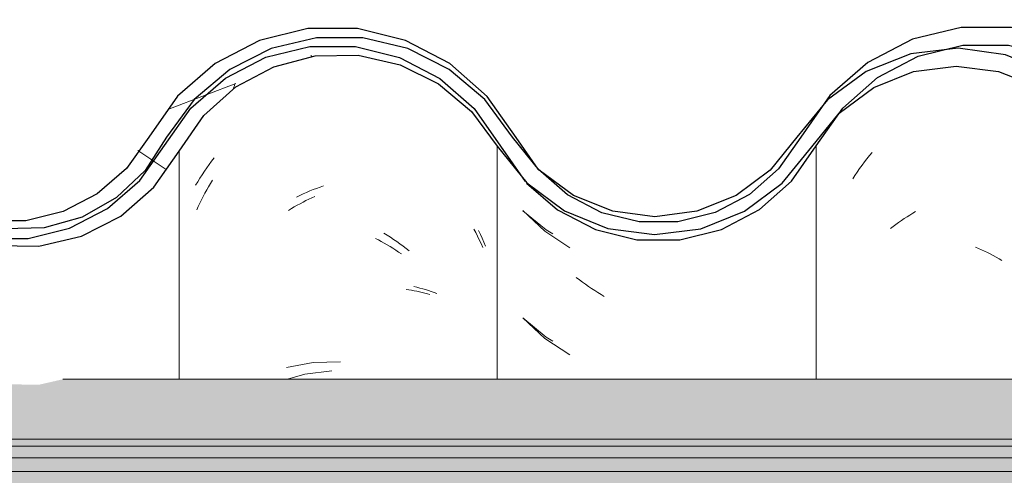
# Model space of a CAD drawing. Header units: metres. Extents: x -28.2 to 13.6, y -1.6 to 5.9.
# Tile 135 of 159: x 4.747 to 5.024, y 3.78 to 3.908. Entities that reach past the tile are written whole.
import ezdxf

# ---------------------------------------------------------------- set-up
doc = ezdxf.new("R2010")
doc.units = ezdxf.units.M
doc.layers.add('A-GLAZ-CWMG', color=7, linetype='Continuous', lineweight=5)
doc.layers.add('A-ROOF', color=7, linetype='Continuous', lineweight=5)
pattern_1 = [(50, (-14.575, 2.812), (0.364365, -0.031877), [0.0381, -0.4191]), (355, (-14.575, 2.812), (-0.070485, 0.382117), [0.03048, -0.33528]), (100.451, (-14.545, 2.81), (0.293886, 0.35023), [0.03238, -0.35618]), (46.184, (-14.575, 2.914), (0.54216, -0.084084), [0.05715, -0.62865]), (96.636, (-14.53, 2.907), (0.474805, 0.494854), [0.04857, -0.53427]), (351.184, (-14.575, 2.914), (0.47481, 0.49485), [0.04572, -0.50292]), (21, (-14.524, 2.888), (0.303226, -0.204528), [0.0381, -0.4191]), (326, (-14.524, 2.888), (0.123607, 0.36838), [0.03048, -0.33528]), (71.451, (-14.499, 2.871), (0.426833, 0.16384), [0.03238, -0.35618]), (37.5, (-14.575, 2.812), (0.0061807, 0.169108), [0.01676, -0.31445, 0.01676, -0.3236, -0.33655]), (37.5, (-14.575, 2.812), (0.0061807, 0.169108), [-0.67158, 0.01676, -0.31979]), (7.5, (-14.575, 2.812), (0.133641, 0.200358), [0.01676, -0.17729, 0.01676, -0.30683, -0.12827]), (7.5, (-14.575, 2.812), (0.133641, 0.200358), [-0.51765, 0.01676, -0.11151]), (327.5, (-14.688, 2.812), (0.2711816, -0.0114606), [0.01676, -0.11024, 0.01676, -0.37948, -0.52578]), (327.5, (-14.688, 2.812), (0.2711816, -0.0114606), [-0.52324, 0.01676, -0.50902]), (317.5, (-14.739, 2.812), (0.296258, 0.05085), [0.01676, -0.14834, 0.01676, -0.24638, -0.37338]), (317.5, (-14.739, 2.812), (0.296258, 0.05085), [-0.42824, 0.01676, -0.35662])]

# ---------------------------------------------------------------- blocks, each defined once
blk = doc.blocks.new('FP_226-CASA 2')
at = {"layer": 'A-GLAZ-CWMG', "color": 9, "true_color": 0xc0c0c0}
for p, q in [((-17.07704, 3.86848), (-17.07634, 3.8694)), ((-17.07634, 3.8694), (-17.07563, 3.8703)), ((-17.07563, 3.8703), (-17.07491, 3.87118)), ((-17.07906, 3.86566), (-17.0784, 3.86661)), ((-17.0784, 3.86661), (-17.07773, 3.86755)), ((-17.07773, 3.86755), (-17.07704, 3.86848)), ((-17.08034, 3.86372), (-17.07971, 3.86469)), ((-17.07971, 3.86469), (-17.07906, 3.86566))]:
    blk.add_line(p, q, dxfattribs=at)
blk = doc.blocks.new('FP_227-CASA 2')
at = {"layer": 'A-GLAZ-CWMG', "color": 9, "true_color": 0xc0c0c0}
for p, q in [((-17.17295, 3.85482), (-17.1668, 3.84907)), ((-17.1668, 3.84907), (-17.15977, 3.84439)), ((-17.15707, 3.83536), (-17.15792, 3.83602)), ((-17.15622, 3.83473), (-17.15707, 3.83536)), ((-17.15536, 3.83411), (-17.15622, 3.83473)), ((-17.15449, 3.8335), (-17.15536, 3.83411)), ((-17.15362, 3.83291), (-17.15449, 3.8335)), ((-17.15274, 3.83234), (-17.15362, 3.83291)), ((-17.15185, 3.83178), (-17.15274, 3.83234)), ((-17.15096, 3.83124), (-17.15185, 3.83178)), ((-17.15007, 3.83072), (-17.15096, 3.83124)), ((-17.17295, 3.82468), (-17.1668, 3.81892)), ((-17.1668, 3.81892), (-17.15977, 3.81425))]:
    blk.add_line(p, q, dxfattribs=at)
blk = doc.blocks.new('FP_228-CASA 2')
at = {"layer": 'A-GLAZ-CWMG', "color": 9, "true_color": 0xc0c0c0}
for p, q in [((-17.26027, 3.8687), (-17.25957, 3.86962)), ((-17.26229, 3.86588), (-17.26163, 3.86683)), ((-17.26163, 3.86683), (-17.26096, 3.86777)), ((-17.26096, 3.86777), (-17.26027, 3.8687)), ((-17.26418, 3.86294), (-17.26356, 3.86393)), ((-17.26356, 3.86393), (-17.26293, 3.86491)), ((-17.26293, 3.86491), (-17.26229, 3.86588)), ((-17.26478, 3.86193), (-17.26418, 3.86294)), ((-17.2327, 3.86033), (-17.23176, 3.86071)), ((-17.23176, 3.86071), (-17.2308, 3.86107)), ((-17.2308, 3.86107), (-17.22985, 3.86142)), ((-17.22985, 3.86142), (-17.2289, 3.86174)), ((-17.23647, 3.85862), (-17.23554, 3.85907)), ((-17.23554, 3.85907), (-17.2346, 3.85951)), ((-17.2346, 3.85951), (-17.23365, 3.85993)), ((-17.23365, 3.85993), (-17.2327, 3.86033)), ((-17.21192, 3.84847), (-17.21101, 3.84791)), ((-17.21101, 3.84791), (-17.21011, 3.84733)), ((-17.21011, 3.84733), (-17.20921, 3.84674)), ((-17.18538, 3.84923), (-17.18485, 3.84814)), ((-17.18485, 3.84814), (-17.18434, 3.84704)), ((-17.18434, 3.84704), (-17.18385, 3.84593)), ((-17.20921, 3.84674), (-17.20832, 3.84613)), ((-17.20832, 3.84613), (-17.20743, 3.8455)), ((-17.20743, 3.8455), (-17.20656, 3.84486)), ((-17.20656, 3.84486), (-17.20569, 3.8442)), ((-17.20569, 3.8442), (-17.20482, 3.84352)), ((-17.18385, 3.84593), (-17.18338, 3.84481)), ((-17.20354, 3.83345), (-17.2027, 3.83327)), ((-17.2027, 3.83327), (-17.20186, 3.83307)), ((-17.20186, 3.83307), (-17.20104, 3.83286)), ((-17.20104, 3.83286), (-17.20023, 3.83263)), ((-17.20023, 3.83263), (-17.19943, 3.83239)), ((-17.19943, 3.83239), (-17.19863, 3.83213)), ((-17.19863, 3.83213), (-17.19785, 3.83185)), ((-17.19785, 3.83185), (-17.19708, 3.83157)), ((-17.23176, 3.81213), (-17.23927, 3.81072)), ((-17.22413, 3.81236), (-17.23176, 3.81213))]:
    blk.add_line(p, q, dxfattribs=at)
blk = doc.blocks.new('Rectangular Mullion - Telha Fibrocimento - Ondulada-V225-CASA 2')
at = {"layer": 'A-GLAZ-CWMG', "true_color": 0x808080}
h = blk.add_hatch(dxfattribs=at)
h.set_pattern_fill('FP_4', color=8, style=0, pattern_type=2)
h.set_pattern_definition(pattern_1)
h.paths.add_polyline_path([(-16.93305, 3.84925), (-16.93902, 3.85024), (-16.93383, 3.8513), (-16.93335, 3.85003)])
h.paths.add_polyline_path([(-16.75576, 3.84479), (-16.74377, 3.8476), (-16.7328, 3.85325), (-16.7229, 3.86225), (-16.70949, 3.88151), (-16.70046, 3.88956), (-16.68983, 3.89525), (-16.67789, 3.89828), (-16.66488, 3.89817), (-16.65222, 3.89472), (-16.64324, 3.89013), (-16.63362, 3.88171), (-16.61884, 3.86263), (-16.60811, 3.85468), (-16.59605, 3.84978), (-16.59534, 3.85233), (-16.59119, 3.84914), (-16.58291, 3.84809), (-16.56984, 3.84978), (-16.56501, 3.85172), (-16.56592, 3.85426), (-16.56521, 3.85464), (-16.55937, 3.85771), (-16.55774, 3.85464), (-16.54664, 3.86308), (-16.53828, 3.87341), (-16.54193, 3.87548), (-16.53885, 3.88056), (-16.5505, 3.86618), (-16.56009, 3.85907), (-16.57112, 3.85462), (-16.58321, 3.85314), (-16.59605, 3.85517), (-16.60573, 3.85907), (-16.61559, 3.86652), (-16.62266, 3.87491), (-16.62651, 3.87332), (-16.63362, 3.88346), (-16.63073, 3.88611), (-16.63435, 3.88854), (-16.63824, 3.89002), (-16.63575, 3.88533), (-16.64324, 3.89192), (-16.6413, 3.89482), (-16.65456, 3.90091), (-16.66488, 3.90338), (-16.66615, 3.90072), (-16.66694, 3.90091), (-16.6798, 3.90091), (-16.69208, 3.89793), (-16.70342, 3.89205), (-16.71308, 3.88363), (-16.71391, 3.88363), (-16.71989, 3.87543), (-16.71932, 3.8748), (-16.72049, 3.87314), (-16.72143, 3.87314), (-16.72963, 3.86139), (-16.7365, 3.85538), (-16.74713, 3.84984), (-16.76116, 3.84696), (-16.76689, 3.84697), (-16.76464, 3.84966), (-16.76529, 3.84966), (-16.77609, 3.852), (-16.78602, 3.85688), (-16.79451, 3.86402), (-16.8021, 3.87466), (-16.80907, 3.88597), (-16.81997, 3.89657), (-16.83311, 3.90414), (-16.84962, 3.90826), (-16.86324, 3.90846), (-16.87753, 3.90514), (-16.89099, 3.89818), (-16.90235, 3.88808), (-16.91708, 3.86642), (-16.92521, 3.85911), (-16.93483, 3.85398), (-16.9397, 3.85235), (-16.94009, 3.85003), (-16.94351, 3.85178), (-16.94538, 3.8513), (-16.95694, 3.85141), (-16.96872, 3.8548), (-16.97651, 3.85886), (-16.98471, 3.86609), (-16.99903, 3.88678), (-17.00961, 3.8962), (-17.02407, 3.90331), (-17.03658, 3.90625), (-17.04988, 3.9063), (-17.06359, 3.90297), (-17.07613, 3.89645), (-17.08678, 3.88711), (-17.09493, 3.87548), (-17.09161, 3.87301), (-17.1007, 3.86206), (-17.11099, 3.8551), (-17.11237, 3.85771), (-17.11722, 3.85463), (-17.11892, 3.85426), (-17.11817, 3.85165), (-17.1247, 3.84951), (-17.13601, 3.84808), (-17.14502, 3.84978), (-17.14834, 3.85233), (-17.14905, 3.84978), (-17.16272, 3.85583), (-17.17184, 3.86262), (-17.16126, 3.85402), (-17.15257, 3.84949), (-17.14027, 3.84662), (-17.12889, 3.84663), (-17.11722, 3.84951), (-17.10554, 3.85599), (-17.0975, 3.86308), (-17.08314, 3.88364), (-17.07342, 3.8922), (-17.06198, 3.89818), (-17.04946, 3.90126), (-17.03578, 3.90106), (-17.0221, 3.89713), (-17.01263, 3.89216), (-17.00268, 3.88325), (-16.98734, 3.86178), (-16.97947, 3.85479), (-16.96657, 3.8486), (-16.95626, 3.84624), (-16.94482, 3.84628), (-16.9316, 3.85003), (-16.92234, 3.85498), (-16.91329, 3.86313), (-16.89872, 3.8846), (-16.88853, 3.89375), (-16.87596, 3.90028), (-16.86279, 3.90342), (-16.84768, 3.90289), (-16.83641, 3.90003), (-16.82439, 3.89356), (-16.81425, 3.88435), (-16.80661, 3.87295), (-16.80297, 3.87295), (-16.79848, 3.86663), (-16.79525, 3.86381), (-16.79943, 3.86231), (-16.79031, 3.85951), (-16.79263, 3.85587), (-16.78897, 3.85314), (-16.77997, 3.84816), (-16.76807, 3.84498), (-16.75873, 3.84484)])
h.paths.add_polyline_path([(-17.28045, 3.8633), (-17.28121, 3.86397), (-17.28009, 3.86502)])
h.paths.add_polyline_path([(-17.3199, 3.84695), (-17.31176, 3.84697), (-17.30013, 3.84984), (-17.2895, 3.85538), (-17.28045, 3.8633), (-17.27861, 3.86663), (-17.27419, 3.87351), (-17.27349, 3.87314), (-17.27232, 3.8748), (-17.27284, 3.87561), (-17.26658, 3.88408), (-17.26608, 3.88363), (-17.25642, 3.89205), (-17.24283, 3.89848), (-17.23269, 3.90094), (-17.21847, 3.90109), (-17.21788, 3.90338), (-17.20522, 3.90035), (-17.1943, 3.89482), (-17.19624, 3.89192), (-17.1958, 3.89153), (-17.18875, 3.88533), (-17.19124, 3.89002), (-17.18598, 3.88802), (-17.18373, 3.88611), (-17.18662, 3.88346), (-17.17925, 3.87295), (-17.17546, 3.87502), (-17.17317, 3.87295), (-17.18292, 3.88685), (-17.19359, 3.89619), (-17.20756, 3.90302), (-17.22033, 3.90594), (-17.23332, 3.90596), (-17.24688, 3.90265), (-17.25928, 3.89619), (-17.26983, 3.88697), (-17.2858, 3.86524), (-17.29238, 3.85951), (-17.30198, 3.85454), (-17.31246, 3.85198), (-17.32372, 3.85209), (-17.33536, 3.85539), (-17.32898, 3.85198), (-17.31853, 3.84926), (-17.31989, 3.84697)])
h.paths.add_polyline_path([(-16.41357, 3.84716), (-16.41357, 3.8486), (-16.41679, 3.84969), (-16.42648, 3.85423), (-16.43616, 3.85819), (-16.4456, 3.86529), (-16.4613, 3.88523), (-16.47291, 3.89379), (-16.48641, 3.89888), (-16.49835, 3.90039), (-16.50158, 3.9), (-16.51106, 3.89709), (-16.52209, 3.89073), (-16.53013, 3.88295), (-16.5204, 3.8898), (-16.50893, 3.89406), (-16.49646, 3.8952), (-16.48442, 3.89314), (-16.47522, 3.88947), (-16.46548, 3.88232), (-16.4523, 3.86529), (-16.44968, 3.86255), (-16.4425, 3.85638), (-16.43434, 3.85162), (-16.42418, 3.84829), (-16.41384, 3.84719)])
h.paths.add_polyline_path([(-17.4708, 3.84723), (-17.46962, 3.84723), (-17.45804, 3.85003), (-17.44743, 3.85546), (-17.43836, 3.86325), (-17.42588, 3.88065), (-17.4188, 3.88684), (-17.41048, 3.89117), (-17.40139, 3.8934), (-17.39145, 3.89325), (-17.38177, 3.89056), (-17.37339, 3.88576), (-17.36725, 3.88025), (-17.3551, 3.86313), (-17.34602, 3.85526), (-17.34497, 3.85526), (-17.34563, 3.85587), (-17.34377, 3.85965), (-17.35283, 3.86257), (-17.34849, 3.86402), (-17.35283, 3.86852), (-17.356, 3.87298), (-17.35961, 3.87295), (-17.3682, 3.88521), (-17.37739, 3.89356), (-17.38388, 3.89657), (-17.39203, 3.89842), (-17.40268, 3.89824), (-17.41219, 3.89592), (-17.42155, 3.89106), (-17.42951, 3.88412), (-17.44209, 3.86661), (-17.45172, 3.85887), (-17.46018, 3.85462), (-17.4708, 3.85218), (-17.48056, 3.85218), (-17.48792, 3.84878), (-17.48152, 3.84723), (-17.47527, 3.84723)])
h.paths.add_polyline_path([(-17.48605, 3.84925), (-17.48683, 3.8513), (-17.49072, 3.85003), (-17.48783, 3.84954)])
h.paths.add_polyline_path([(-17.49309, 3.85003), (-17.49223, 3.85286), (-17.48818, 3.85404), (-17.49309, 3.85557), (-17.50365, 3.86193), (-17.50996, 3.86763), (-17.51614, 3.87669), (-17.51982, 3.87295), (-17.51278, 3.86325), (-17.50184, 3.85451), (-17.49782, 3.85245)])
h.paths.add_polyline_path([(-17.14041, 3.85054), (-17.14027, 3.85163), (-17.1438, 3.85244), (-17.1409, 3.85081)])
h.paths.add_polyline_path([(-16.58741, 3.85054), (-16.59099, 3.85255), (-16.58727, 3.85163)])
h.paths.add_polyline_path([(-16.61904, 3.86328), (-16.62106, 3.86977), (-16.61585, 3.86618), (-16.61884, 3.86346)])
h.paths.add_polyline_path([(-17.17204, 3.86328), (-17.16859, 3.86641), (-17.17406, 3.86977), (-17.1723, 3.86411)])
h.paths.add_polyline_path([(-16.72745, 3.8633), (-16.72745, 3.86468), (-16.72821, 3.86397)])
at = {"layer": 'A-GLAZ-CWMG', "lineweight": 25}
blk.add_line((-17.17925, 3.87295), (-17.17231, 3.86303), dxfattribs=at)
at = {"layer": 'A-GLAZ-CWMG'}
blk.add_line((-17.09057, 3.80742), (-17.09057, 3.87301), dxfattribs=at)
at = {"layer": 'A-GLAZ-CWMG', "lineweight": 25, "flags": 128}
for points in [[(-17.17485, 3.87535), (-17.18292, 3.88685), (-17.19344, 3.89611), (-17.20583, 3.90259), (-17.21938, 3.90594), (-17.23332, 3.90596), (-17.24688, 3.90265), (-17.25928, 3.89619), (-17.26983, 3.88697), (-17.27793, 3.87548)], [(-16.99097, 3.87509), (-16.99903, 3.88678), (-17.00961, 3.8962), (-17.0221, 3.90281), (-17.03578, 3.90625), (-17.04988, 3.9063), (-17.06359, 3.90297), (-17.07613, 3.89645), (-17.08678, 3.88711), (-17.09493, 3.87548)], [(-17.27349, 3.87314), (-17.26608, 3.88363), (-17.25642, 3.89205), (-17.24508, 3.89793), (-17.23269, 3.90094), (-17.21994, 3.90091), (-17.20756, 3.89785), (-17.19624, 3.89192), (-17.18662, 3.88346), (-17.17925, 3.87295)], [(-17.09057, 3.87301), (-17.08314, 3.88364), (-17.07342, 3.8922), (-17.06198, 3.89818), (-17.04946, 3.90126), (-17.03658, 3.90125), (-17.02407, 3.89816), (-17.01263, 3.89216), (-17.00293, 3.88359), (-16.9955, 3.87295)], [(-17.27793, 3.87548), (-17.28421, 3.86663), (-17.29238, 3.85951), (-17.30198, 3.85454), (-17.31246, 3.85198), (-17.32324, 3.85198), (-17.33372, 3.85454), (-17.34331, 3.85951), (-17.35148, 3.86663), (-17.35777, 3.87548)], [(-17.09493, 3.87548), (-17.10116, 3.86653), (-17.10931, 3.85932), (-17.11892, 3.85426), (-17.12944, 3.85165), (-17.14027, 3.85163), (-17.15079, 3.85421), (-17.16042, 3.85923), (-17.16859, 3.86641), (-17.17485, 3.87535)], [(-17.3621, 3.87295), (-17.3551, 3.86313), (-17.34602, 3.85526), (-17.33536, 3.84976), (-17.32372, 3.84694), (-17.31176, 3.84697), (-17.30013, 3.84984), (-17.2895, 3.85538), (-17.28045, 3.8633), (-17.27349, 3.87314)], [(-17.17189, 3.86257), (-17.16324, 3.85506), (-17.15257, 3.84949), (-17.1409, 3.84662), (-17.12889, 3.84663), (-17.11722, 3.84951), (-17.10655, 3.8551), (-17.0975, 3.86308), (-17.09057, 3.87301)]]:
    blk.add_lwpolyline(points, dxfattribs=at)
at = {"layer": 'A-GLAZ-CWMG'}
for name in ['FP_228-CASA 2', 'FP_226-CASA 2', 'FP_227-CASA 2']:
    blk.add_blockref(name, (0, 0), dxfattribs=at)
blk = doc.blocks.new('FP_247-CASA 2')
at = {"layer": 'A-GLAZ-CWMG', "color": 9, "true_color": 0xc0c0c0}
for p, q in [((-17.06669, 3.85204), (-17.06591, 3.85257)), ((-17.06591, 3.85257), (-17.06511, 3.85308)), ((-17.06511, 3.85308), (-17.06431, 3.85358)), ((-17.06431, 3.85358), (-17.06351, 3.85406)), ((-17.06351, 3.85406), (-17.0627, 3.85453)), ((-17.06978, 3.84977), (-17.06902, 3.85036)), ((-17.06902, 3.85036), (-17.06825, 3.85093)), ((-17.06825, 3.85093), (-17.06747, 3.85149)), ((-17.06747, 3.85149), (-17.06669, 3.85204)), ((-17.04586, 3.84456), (-17.04503, 3.8442)), ((-17.04503, 3.8442), (-17.0442, 3.84384)), ((-17.0442, 3.84384), (-17.04337, 3.84346)), ((-17.04337, 3.84346), (-17.04255, 3.84306)), ((-17.04255, 3.84306), (-17.04173, 3.84264)), ((-17.04173, 3.84264), (-17.04091, 3.84221)), ((-17.04091, 3.84221), (-17.0401, 3.84177)), ((-17.0401, 3.84177), (-17.03929, 3.8413)), ((-17.03929, 3.8413), (-17.03848, 3.84083))]:
    blk.add_line(p, q, dxfattribs=at)
blk = doc.blocks.new('FP_248-CASA 2')
at = {"layer": 'A-GLAZ-CWMG', "color": 9, "true_color": 0xc0c0c0}
for p, q in [((-17.17289, 3.85479), (-17.16641, 3.8494)), ((-17.16641, 3.8494), (-17.16455, 3.84831)), ((-17.17289, 3.82465), (-17.16641, 3.81926)), ((-17.16641, 3.81926), (-17.16455, 3.81817))]:
    blk.add_line(p, q, dxfattribs=at)
blk = doc.blocks.new('FP_249-CASA 2')
at = {"layer": 'A-GLAZ-CWMG', "color": 9, "true_color": 0xc0c0c0}
for p, q in [((-17.26215, 3.85972), (-17.26165, 3.86063)), ((-17.26165, 3.86063), (-17.26114, 3.86154)), ((-17.26114, 3.86154), (-17.26062, 3.86244)), ((-17.26062, 3.86244), (-17.26008, 3.86332)), ((-17.26357, 3.85692), (-17.26311, 3.85786)), ((-17.26311, 3.85786), (-17.26263, 3.8588)), ((-17.26263, 3.8588), (-17.26215, 3.85972)), ((-17.2338, 3.85761), (-17.23297, 3.85801)), ((-17.23297, 3.85801), (-17.23213, 3.8584)), ((-17.23213, 3.8584), (-17.2313, 3.85877)), ((-17.26445, 3.85502), (-17.26402, 3.85597)), ((-17.26402, 3.85597), (-17.26357, 3.85692)), ((-17.2387, 3.85489), (-17.23789, 3.85538)), ((-17.23789, 3.85538), (-17.23708, 3.85586)), ((-17.23708, 3.85586), (-17.23626, 3.85632)), ((-17.23626, 3.85632), (-17.23545, 3.85676)), ((-17.23545, 3.85676), (-17.23462, 3.85719)), ((-17.23462, 3.85719), (-17.2338, 3.85761)), ((-17.18671, 3.84963), (-17.18617, 3.84862)), ((-17.21429, 3.84702), (-17.21347, 3.84659)), ((-17.18617, 3.84862), (-17.18566, 3.84761)), ((-17.18566, 3.84761), (-17.18515, 3.84658)), ((-17.21347, 3.84659), (-17.21265, 3.84615)), ((-17.21265, 3.84615), (-17.21183, 3.84569)), ((-17.21183, 3.84569), (-17.21102, 3.84522)), ((-17.21102, 3.84522), (-17.21021, 3.84473)), ((-17.21021, 3.84473), (-17.20941, 3.84423)), ((-17.20941, 3.84423), (-17.20861, 3.84371)), ((-17.18515, 3.84658), (-17.18467, 3.84554)), ((-17.18467, 3.84554), (-17.18419, 3.84449)), ((-17.20861, 3.84371), (-17.20782, 3.84318)), ((-17.20782, 3.84318), (-17.20703, 3.84264)), ((-17.20571, 3.83266), (-17.20493, 3.83256)), ((-17.20493, 3.83256), (-17.20417, 3.83244)), ((-17.20417, 3.83244), (-17.20341, 3.83231)), ((-17.20341, 3.83231), (-17.20266, 3.83216)), ((-17.20266, 3.83216), (-17.20192, 3.83201)), ((-17.20192, 3.83201), (-17.20118, 3.83183)), ((-17.20118, 3.83183), (-17.20045, 3.83165)), ((-17.20045, 3.83165), (-17.19973, 3.83145)), ((-17.19973, 3.83145), (-17.19902, 3.83124)), ((-17.23411, 3.80888), (-17.23898, 3.80742)), ((-17.22657, 3.80984), (-17.23411, 3.80888))]:
    blk.add_line(p, q, dxfattribs=at)
blk = doc.blocks.new('Rectangular Mullion - Telha Fibrocimento - Ondulada-V239-CASA 2')
at = {"layer": 'A-GLAZ-CWMG', "true_color": 0x808080}
h = blk.add_hatch(dxfattribs=at)
h.set_pattern_fill('FP_4', color=8, style=0, pattern_type=2)
h.set_pattern_definition(pattern_1)
h.paths.add_polyline_path([(-17.48605, 3.84925), (-17.49202, 3.85024), (-17.48683, 3.8513), (-17.48635, 3.85003)])
h.paths.add_polyline_path([(-17.30876, 3.84479), (-17.29677, 3.8476), (-17.2858, 3.85325), (-17.2765, 3.86139), (-17.26249, 3.88151), (-17.25346, 3.88956), (-17.24283, 3.89525), (-17.23089, 3.89828), (-17.21788, 3.89817), (-17.20522, 3.89472), (-17.19624, 3.89013), (-17.18662, 3.88171), (-17.17184, 3.86263), (-17.16126, 3.85474), (-17.14905, 3.84978), (-17.14834, 3.85233), (-17.1438, 3.84909), (-17.13591, 3.84809), (-17.12296, 3.84973), (-17.11801, 3.85172), (-17.11892, 3.85426), (-17.11821, 3.85464), (-17.11237, 3.85771), (-17.11074, 3.85464), (-17.09964, 3.86308), (-17.09128, 3.87341), (-17.09493, 3.87548), (-17.09185, 3.88056), (-17.10554, 3.86467), (-17.11309, 3.85907), (-17.12412, 3.85462), (-17.13621, 3.85314), (-17.14905, 3.85517), (-17.15873, 3.85907), (-17.16859, 3.86652), (-17.17566, 3.87491), (-17.17951, 3.87332), (-17.18662, 3.88346), (-17.18373, 3.88611), (-17.18735, 3.88854), (-17.19124, 3.89002), (-17.18875, 3.88533), (-17.19624, 3.89192), (-17.1943, 3.89482), (-17.20756, 3.90091), (-17.21788, 3.90338), (-17.21915, 3.90072), (-17.22033, 3.90091), (-17.2328, 3.90091), (-17.24508, 3.89793), (-17.25642, 3.89205), (-17.26608, 3.88363), (-17.26691, 3.88363), (-17.27289, 3.87543), (-17.27232, 3.8748), (-17.27349, 3.87314), (-17.27443, 3.87314), (-17.28263, 3.86139), (-17.2895, 3.85538), (-17.30013, 3.84984), (-17.31302, 3.84697), (-17.31989, 3.84697), (-17.31764, 3.84966), (-17.31829, 3.84966), (-17.32909, 3.852), (-17.33902, 3.85688), (-17.34751, 3.86402), (-17.3551, 3.87466), (-17.36207, 3.88597), (-17.37339, 3.89681), (-17.38611, 3.90414), (-17.40262, 3.90826), (-17.41624, 3.90846), (-17.43053, 3.90514), (-17.44399, 3.89818), (-17.45535, 3.88808), (-17.47008, 3.86642), (-17.47821, 3.85911), (-17.48818, 3.85389), (-17.4927, 3.85235), (-17.49309, 3.85003), (-17.49651, 3.85178), (-17.49838, 3.8513), (-17.50994, 3.85141), (-17.52172, 3.8548), (-17.52951, 3.85886), (-17.53771, 3.86609), (-17.55203, 3.88678), (-17.56471, 3.89731), (-17.57707, 3.90331), (-17.58958, 3.90625), (-17.60288, 3.9063), (-17.61659, 3.90297), (-17.62913, 3.89645), (-17.63978, 3.88711), (-17.65416, 3.86653), (-17.66231, 3.85932), (-17.67192, 3.85426), (-17.68244, 3.85165), (-17.6939, 3.85179), (-17.70557, 3.85514), (-17.71342, 3.85923), (-17.72159, 3.86641), (-17.73592, 3.88685), (-17.74644, 3.89611), (-17.76056, 3.90302), (-17.77294, 3.90594), (-17.78632, 3.90596), (-17.79988, 3.90265), (-17.81228, 3.89619), (-17.82283, 3.88697), (-17.83721, 3.86663), (-17.84538, 3.85951), (-17.85498, 3.85454), (-17.86546, 3.85198), (-17.87672, 3.85209), (-17.88836, 3.85539), (-17.89631, 3.85951), (-17.90448, 3.86663), (-17.9169, 3.88412), (-17.92487, 3.89106), (-17.93593, 3.89634), (-17.94503, 3.89842), (-17.95497, 3.89842), (-17.96519, 3.89592), (-17.97455, 3.89106), (-17.98251, 3.88412), (-17.99509, 3.86661), (-18.00343, 3.85952), (-18.01318, 3.85462), (-18.02387, 3.85218), (-18.03469, 3.85235), (-18.04609, 3.85557), (-18.05665, 3.86193), (-18.06296, 3.86763), (-18.06914, 3.87669), (-18.07282, 3.87295), (-18.06578, 3.86325), (-18.05484, 3.85451), (-18.04523, 3.84982), (-18.03452, 3.84723), (-18.02262, 3.84723), (-18.01104, 3.85003), (-18.00043, 3.85546), (-17.99136, 3.86325), (-17.97888, 3.88065), (-17.9718, 3.88684), (-17.96348, 3.89117), (-17.95439, 3.8934), (-17.94445, 3.89325), (-17.93573, 3.89106), (-17.92761, 3.88684), (-17.91956, 3.87926), (-17.9081, 3.86313), (-17.89902, 3.85526), (-17.88672, 3.84936), (-17.87624, 3.84694), (-17.86476, 3.84697), (-17.85313, 3.84984), (-17.8425, 3.85538), (-17.83345, 3.8633), (-17.81908, 3.88363), (-17.80942, 3.89205), (-17.79808, 3.89793), (-17.78569, 3.90094), (-17.77294, 3.90091), (-17.76056, 3.89785), (-17.74924, 3.89192), (-17.73962, 3.88346), (-17.72531, 3.86303), (-17.71624, 3.85506), (-17.70557, 3.84949), (-17.69327, 3.84662), (-17.68189, 3.84663), (-17.67022, 3.84951), (-17.65955, 3.8551), (-17.6505, 3.86308), (-17.63614, 3.88364), (-17.62642, 3.8922), (-17.61498, 3.89818), (-17.60246, 3.90126), (-17.58878, 3.90106), (-17.5751, 3.89713), (-17.56471, 3.89134), (-17.55593, 3.88359), (-17.54158, 3.86288), (-17.53247, 3.85479), (-17.51982, 3.84866), (-17.50926, 3.84624), (-17.49782, 3.84628), (-17.4846, 3.85003), (-17.47534, 3.85498), (-17.46629, 3.86313), (-17.45172, 3.8846), (-17.44153, 3.89375), (-17.42947, 3.90015), (-17.41579, 3.90342), (-17.40068, 3.90289), (-17.38941, 3.90003), (-17.37739, 3.89356), (-17.36725, 3.88435), (-17.35961, 3.87295), (-17.35597, 3.87295), (-17.35148, 3.86663), (-17.34825, 3.86381), (-17.35262, 3.86237), (-17.34331, 3.85951), (-17.34563, 3.85587), (-17.34197, 3.85314), (-17.33297, 3.84816), (-17.32107, 3.84498), (-17.31173, 3.84484)])
h.paths.add_polyline_path([(-16.96657, 3.84716), (-16.96657, 3.8486), (-16.96872, 3.84913), (-16.97948, 3.85423), (-16.99075, 3.85938), (-16.9986, 3.86529), (-17.0143, 3.88523), (-17.02591, 3.89379), (-17.03941, 3.89888), (-17.05135, 3.90039), (-17.05458, 3.9), (-17.06406, 3.89709), (-17.07509, 3.89073), (-17.08313, 3.88295), (-17.0734, 3.8898), (-17.06193, 3.89406), (-17.04946, 3.8952), (-17.03742, 3.89314), (-17.02822, 3.88947), (-17.01848, 3.88232), (-17.0053, 3.86529), (-17.00268, 3.86255), (-16.9955, 3.85638), (-16.98734, 3.85162), (-16.97718, 3.84829), (-16.96684, 3.84719)])
h.paths.add_polyline_path([(-17.14041, 3.85054), (-17.1438, 3.8525), (-17.14027, 3.85163)])
h.paths.add_polyline_path([(-17.17204, 3.86328), (-17.17406, 3.86977), (-17.16885, 3.86618), (-17.17184, 3.86346)])
h.paths.add_polyline_path([(-17.28045, 3.8633), (-17.28045, 3.86468), (-17.28121, 3.86397)])
at = {"layer": 'A-GLAZ-CWMG'}
for p, q in [((-17.18013, 3.80742), (-17.18013, 3.87295)), ((-17.2694, 3.80742), (-17.2694, 3.87156))]:
    blk.add_line(p, q, dxfattribs=at)
at = {"layer": 'A-GLAZ-CWMG', "lineweight": 25, "flags": 128}
for points in [[(-17.17583, 3.87548), (-17.18362, 3.88602), (-17.19359, 3.89446), (-17.20522, 3.90035), (-17.21788, 3.90338), (-17.23089, 3.90338), (-17.24354, 3.90035), (-17.25517, 3.89446), (-17.26515, 3.88602), (-17.27293, 3.87548)], [(-17.00596, 3.87458), (-17.0143, 3.88523), (-17.02501, 3.89341), (-17.03742, 3.8986), (-17.05073, 3.90046), (-17.06406, 3.89887), (-17.07657, 3.89393), (-17.08745, 3.88596), (-17.09599, 3.87548)], [(-17.2694, 3.87156), (-17.26249, 3.88151), (-17.25346, 3.88956), (-17.24283, 3.89525), (-17.23118, 3.89827), (-17.21915, 3.89846), (-17.20741, 3.8958), (-17.19661, 3.89044), (-17.18735, 3.88268), (-17.18013, 3.87295)], [(-17.0918, 3.87277), (-17.08417, 3.88218), (-17.07446, 3.88937), (-17.06329, 3.89388), (-17.05135, 3.89543), (-17.03941, 3.89393), (-17.02822, 3.88947), (-17.01848, 3.88232), (-17.01081, 3.87295)], [(-17.27293, 3.87548), (-17.27894, 3.86612), (-17.28699, 3.85847), (-17.29661, 3.853), (-17.30725, 3.85), (-17.31829, 3.84966), (-17.32909, 3.852), (-17.33902, 3.85688), (-17.34751, 3.86402), (-17.35408, 3.873)], [(-17.09599, 3.87548), (-17.1035, 3.86618), (-17.11309, 3.85907), (-17.12412, 3.85462), (-17.13591, 3.8531), (-17.1477, 3.85462), (-17.15873, 3.85907), (-17.16832, 3.86618), (-17.17583, 3.87548)], [(-17.35961, 3.87295), (-17.35283, 3.86257), (-17.34377, 3.85414), (-17.33297, 3.84816), (-17.32107, 3.84498), (-17.30876, 3.84479), (-17.29677, 3.8476), (-17.2858, 3.85325), (-17.2765, 3.86139), (-17.2694, 3.87156)], [(-17.18013, 3.87295), (-17.17184, 3.86263), (-17.16126, 3.85474), (-17.14905, 3.84978), (-17.13601, 3.84808), (-17.12296, 3.84973), (-17.11074, 3.85464), (-17.10013, 3.86248), (-17.0918, 3.87277)]]:
    blk.add_lwpolyline(points, dxfattribs=at)
at = {"layer": 'A-GLAZ-CWMG'}
for name in ['FP_249-CASA 2', 'FP_248-CASA 2', 'FP_247-CASA 2']:
    blk.add_blockref(name, (0, 0), dxfattribs=at)
blk = doc.blocks.new('LONGARINA_STEEL_FRAME - LONGARINA_STEEL_FRAME-1917798-CASA 2')
at = {"layer": 'A-ROOF', "true_color": 0x9fa09c}
h = blk.add_hatch(color=253, dxfattribs=at)
h.paths.add_polyline_path([(-17.95976, 3.79061), (-16.79254, 3.79061), (-16.79254, 3.80742), (-17.30207, 3.80742), (-17.30876, 3.80589), (-17.32107, 3.80607), (-17.32624, 3.80742), (-18.04504, 3.80742), (-18.04504, 3.79061), (-18.00539, 3.79061)])
h.paths.add_polyline_path([(-16.38206, 3.79061), (-15.50504, 3.79061), (-15.50504, 3.80742), (-15.64307, 3.80742), (-15.65151, 3.80591), (-15.66207, 3.80607), (-15.66724, 3.80742), (-16.19607, 3.80742), (-16.20276, 3.80589), (-16.21507, 3.80607), (-16.22024, 3.80742), (-16.74907, 3.80742), (-16.75754, 3.80548), (-16.75754, 3.79061), (-16.41679, 3.79061)])
h = blk.add_hatch(color=253, dxfattribs=at)
h.paths.add_polyline_path([(-17.95139, 3.78863), (-16.79254, 3.78863), (-16.79254, 3.79061), (-18.04504, 3.79061), (-18.04504, 3.78863), (-18.00144, 3.78863)])
h.paths.add_polyline_path([(-15.54864, 3.78863), (-15.50504, 3.78863), (-15.50504, 3.79061), (-16.75754, 3.79061), (-16.75754, 3.78863), (-15.64125, 3.78863)])
h = blk.add_hatch(color=253, dxfattribs=at)
h.paths.add_polyline_path([(-17.95516, 3.78537), (-16.79254, 3.78537), (-16.79254, 3.78863), (-18.04504, 3.78863), (-18.04504, 3.78537), (-18.00322, 3.78537)])
h.paths.add_polyline_path([(-15.50504, 3.78537), (-15.50504, 3.78863), (-16.75754, 3.78863), (-16.75754, 3.78537), (-15.65151, 3.78537)])
h = blk.add_hatch(color=253, dxfattribs=at)
h.paths.add_polyline_path([(-18.04504, 3.78151), (-16.79254, 3.78151), (-16.79254, 3.78537), (-18.04504, 3.78537)])
h.paths.add_polyline_path([(-15.54864, 3.78151), (-15.50504, 3.78151), (-15.50504, 3.78537), (-16.75754, 3.78537), (-16.75754, 3.78151), (-15.64336, 3.78151)])
h = blk.add_hatch(color=253, dxfattribs=at)
h.paths.add_polyline_path([(-16.68858, 3.77825), (-15.50504, 3.77825), (-15.50504, 3.78151), (-16.75754, 3.78151), (-16.75754, 3.77825), (-16.68983, 3.77825)])
h.paths.add_polyline_path([(-18.04504, 3.77825), (-16.79254, 3.77825), (-16.79302, 3.78151), (-18.04504, 3.78151)])
at = {"layer": 'A-ROOF'}
for p, q in [((-16.95694, 3.80742), (-17.30207, 3.80742)), ((-16.79254, 3.79061), (-18.04504, 3.79061)), ((-16.79254, 3.78863), (-18.04504, 3.78863)), ((-16.79254, 3.78537), (-18.04504, 3.78537)), ((-16.79254, 3.78151), (-18.04504, 3.78151))]:
    blk.add_line(p, q, dxfattribs=at)

msp = doc.modelspace()

# ---------------------------------------------------------------- block references
at = {"layer": 'A-GLAZ-CWMG'}
for name in ['Rectangular Mullion - Telha Fibrocimento - Ondulada-V239-CASA 2', 'Rectangular Mullion - Telha Fibrocimento - Ondulada-V225-CASA 2']:
    msp.add_blockref(name, (22.06162, 0), dxfattribs=at)
at = {"layer": 'A-ROOF'}
msp.add_blockref('LONGARINA_STEEL_FRAME - LONGARINA_STEEL_FRAME-1917798-CASA 2', (22.06162, 0), dxfattribs=at)

doc.saveas('drawing.dxf')
